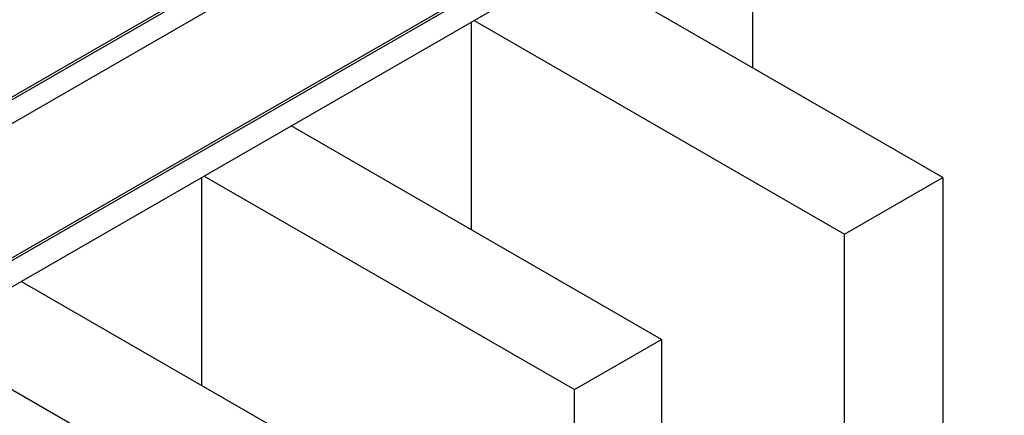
# Model space of a CAD drawing. Header units: millimetres. Extents: x 0 to 841, y 0 to 594.
# Tile 51 of 84: x 673 to 716, y 269 to 286. Entities that reach past the tile are written whole.
import ezdxf

# ---------------------------------------------------------------- set-up
doc = ezdxf.new("R2010")
doc.units = ezdxf.units.MM
doc.layers.add('TRAIT-FORT', color=4, linetype='Continuous', lineweight=25)

msp = doc.modelspace()

# ---------------------------------------------------------------- linework, layer by layer
at = {"layer": 'TRAIT-FORT', "color": 4, "linetype": 'Continuous', "lineweight": 25}
for p, q in [((811.036, 362.668), (629.209, 257.702)), ((811.137, 362.61), (629.31, 257.643)), ((629.31, 256.593), (811.137, 361.56)), ((635.371, 254.144), (817.198, 359.111)), ((635.472, 254.086), (817.299, 359.053)), ((635.472, 252.92), (817.299, 357.886)), ((705.223, 283.984), (705.223, 293.186)), ((713.617, 279.138), (697.253, 288.585)), ((692.798, 276.811), (692.798, 286.013)), ((692.909, 286.077), (709.274, 276.63)), ((701.192, 271.965), (684.828, 281.412)), ((680.878, 269.93), (680.878, 279.132)), ((680.989, 279.196), (697.354, 269.749)), ((709.274, 276.63), (713.617, 279.138)), ((713.617, 279.138), (713.617, 258.141)), ((709.274, 255.634), (709.274, 276.63)), ((689.273, 265.084), (672.908, 274.531)), ((668.564, 272.024), (684.929, 262.576)), ((697.354, 269.749), (701.192, 271.965)), ((701.192, 271.965), (701.192, 250.968)), ((697.354, 248.752), (697.354, 269.749))]:
    msp.add_line(p, q, dxfattribs=at)

doc.saveas('drawing.dxf')
